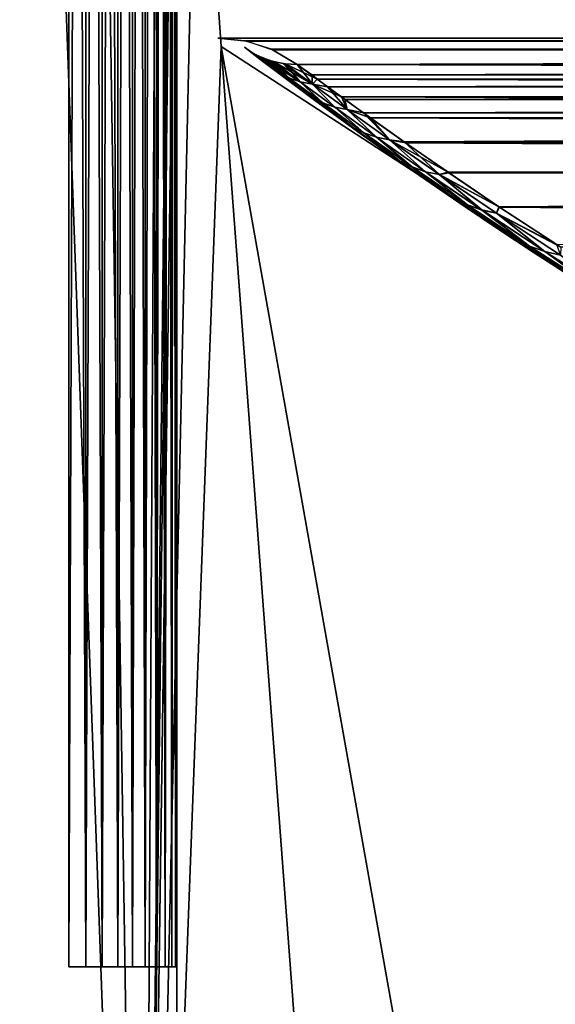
# Model space of a CAD drawing. Header units: millimetres. Extents: x -101 to 102, y -40 to 284.
# Tile 137 of 183: x -69 to -56, y 93 to 116. Entities that reach past the tile are written whole.
import ezdxf

# ---------------------------------------------------------------- set-up
doc = ezdxf.new("R2010")
doc.units = ezdxf.units.MM
doc.header["$LTSCALE"] = 65.185185
for name, color, linetype in [('10', 7, 'CONTINUOUS'), ('14', 7, 'CONTINUOUS'), ('16', 7, 'CONTINUOUS'), ('20', 7, 'CONTINUOUS'), ('72', 7, 'CONTINUOUS'), ('73', 7, 'CONTINUOUS'), ('74', 7, 'CONTINUOUS'), ('75', 7, 'CONTINUOUS'), ('79', 7, 'CONTINUOUS'), ('8', 7, 'CONTINUOUS'), ('82', 7, 'CONTINUOUS'), ('86', 7, 'CONTINUOUS'), ('9', 7, 'CONTINUOUS')]:
    doc.layers.add(name, color=color, linetype=linetype)

msp = doc.modelspace()

# ---------------------------------------------------------------- linework, layer by layer
at = {"layer": '10', "color": 7, "linetype": 'Continuous'}
for points in [[(-67.109, 199, 34.969), (-67.5, 199, 35), (-67.109, 94, 34.969), (-67.109, 199, 34.969)], [(-67.109, 94, 34.969), (-67.5, 199, 35), (-67.5, 94, 35), (-67.109, 94, 34.969)], [(-66.727, 199, 34.878), (-67.109, 199, 34.969), (-66.727, 94, 34.878), (-66.727, 199, 34.878)], [(-66.727, 94, 34.878), (-67.109, 199, 34.969), (-67.109, 94, 34.969), (-66.727, 94, 34.878)], [(-66.365, 199, 34.728), (-66.727, 199, 34.878), (-66.365, 94, 34.728), (-66.365, 199, 34.728)], [(-66.365, 94, 34.728), (-66.727, 199, 34.878), (-66.727, 94, 34.878), (-66.365, 94, 34.728)], [(-66.031, 199, 34.523), (-66.365, 199, 34.728), (-66.031, 94, 34.523), (-66.031, 199, 34.523)], [(-66.031, 94, 34.523), (-66.365, 199, 34.728), (-66.365, 94, 34.728), (-66.031, 94, 34.523)], [(-65.732, 199, 34.268), (-66.031, 199, 34.523), (-65.732, 94, 34.268), (-65.732, 199, 34.268)], [(-65.732, 94, 34.268), (-66.031, 199, 34.523), (-66.031, 94, 34.523), (-65.732, 94, 34.268)], [(-65.477, 199, 33.969), (-65.732, 199, 34.268), (-65.477, 94, 33.969), (-65.477, 199, 33.969)], [(-65.477, 94, 33.969), (-65.732, 199, 34.268), (-65.732, 94, 34.268), (-65.477, 94, 33.969)], [(-65.272, 199, 33.635), (-65.477, 199, 33.969), (-65.272, 94, 33.635), (-65.272, 199, 33.635)], [(-65.272, 94, 33.635), (-65.477, 199, 33.969), (-65.477, 94, 33.969), (-65.272, 94, 33.635)], [(-65.122, 199, 33.273), (-65.272, 199, 33.635), (-65.122, 94, 33.273), (-65.122, 199, 33.273)], [(-65.122, 94, 33.273), (-65.272, 199, 33.635), (-65.272, 94, 33.635), (-65.122, 94, 33.273)], [(-65.031, 199, 32.891), (-65.122, 199, 33.273), (-65.031, 94, 32.891), (-65.031, 199, 32.891)], [(-65.031, 94, 32.891), (-65.122, 199, 33.273), (-65.122, 94, 33.273), (-65.031, 94, 32.891)], [(-65, 94, 32.5), (-65, 199, 32.5), (-65.031, 199, 32.891), (-65, 94, 32.5)], [(-65, 94, 32.5), (-65.031, 199, 32.891), (-65.031, 94, 32.891), (-65, 94, 32.5)]]:
    msp.add_3dface(points, dxfattribs=at)
at = {"layer": '14', "color": 7, "linetype": 'Continuous'}
for points in [[(-70.973, 210.026, -36.5), (-67.99, 210.236, -36.5), (-71.316, 70.482, -36.5), (-70.973, 210.026, -36.5)], [(-71.316, 70.482, -36.5), (-67.99, 210.236, -36.5), (-65.788, 67.222, -36.5), (-71.316, 70.482, -36.5)], [(-67.99, 210.236, -36.5), (-65, 210.306, -36.5), (-65.788, 67.222, -36.5), (-67.99, 210.236, -36.5)], [(-65, 210.306, -36.5), (-65, 139.5, -36.5), (-65.788, 67.222, -36.5), (-65, 210.306, -36.5)], [(-65, 139.5, -36.5), (-64.971, 135.448, -36.5), (-65.788, 67.222, -36.5), (-65, 139.5, -36.5)], [(-64.971, 135.448, -36.5), (-64.886, 131.399, -36.5), (-65.788, 67.222, -36.5), (-64.971, 135.448, -36.5)], [(-64.886, 131.399, -36.5), (-64.545, 123.312, -36.5), (-65.788, 67.222, -36.5), (-64.886, 131.399, -36.5)], [(-64.545, 123.312, -36.5), (-63.976, 115.239, -36.5), (-65.788, 67.222, -36.5), (-64.545, 123.312, -36.5)], [(-65.788, 67.222, -36.5), (-63.976, 115.239, -36.5), (-60.141, 64.167, -36.5), (-65.788, 67.222, -36.5)], [(-63.976, 115.239, -36.5), (-49.528, 105.861, -36.5), (-60.141, 64.167, -36.5), (-63.976, 115.239, -36.5)], [(-60.141, 64.167, -36.5), (-49.528, 105.861, -36.5), (-54.388, 61.323, -36.5), (-60.141, 64.167, -36.5)]]:
    msp.add_3dface(points, dxfattribs=at)
at = {"layer": '16', "color": 7, "linetype": 'Continuous'}
for points in [[(-63.976, 115.239, -35), (-64.545, 123.312, -36.5), (-64.545, 123.315, -35), (-63.976, 115.239, -35)], [(-63.976, 115.239, -36.5), (-64.545, 123.312, -36.5), (-63.976, 115.239, -35), (-63.976, 115.239, -36.5)]]:
    msp.add_3dface(points, dxfattribs=at)
at = {"layer": '20', "color": 7, "linetype": 'Continuous'}
for points in [[(-49.528, 105.861, -36.5), (-63.976, 115.239, -36.5), (-49.528, 105.861, -35), (-49.528, 105.861, -36.5)], [(-63.976, 115.239, -36.5), (-63.976, 115.239, -35), (-49.528, 105.861, -35), (-63.976, 115.239, -36.5)]]:
    msp.add_3dface(points, dxfattribs=at)
at = {"layer": '72', "color": 7, "linetype": 'Continuous'}
for points in [[(64.053, 115.431), (63.437, 115.369, -2.901), (-64.053, 115.431), (64.053, 115.431)], [(-64.053, 115.431), (63.437, 115.369, -2.901), (-63.437, 115.369, -2.901), (-64.053, 115.431)], [(-63.382, 115.357, 3.165), (64.053, 115.431), (-64.053, 115.431), (-63.382, 115.357, 3.165)], [(63.437, 115.369, -2.901), (62.82, 115.174, -5.903), (-63.437, 115.369, -2.901), (63.437, 115.369, -2.901)], [(-63.437, 115.369, -2.901), (62.82, 115.174, -5.903), (-62.82, 115.174, -5.903), (-63.437, 115.369, -2.901)], [(63.382, 115.357, 3.165), (64.053, 115.431), (-63.382, 115.357, 3.165), (63.382, 115.357, 3.165)], [(-62.791, 115.161, 6.046), (63.382, 115.357, 3.165), (-63.382, 115.357, 3.165), (-62.791, 115.161, 6.046)], [(62.791, 115.161, 6.046), (63.382, 115.357, 3.165), (-62.791, 115.161, 6.046), (62.791, 115.161, 6.046)], [(62.82, 115.174, -5.903), (62.223, 114.826, -9.038), (-62.82, 115.174, -5.903), (62.82, 115.174, -5.903)], [(-62.82, 115.174, -5.903), (62.223, 114.826, -9.038), (-62.223, 114.826, -9.038), (-62.82, 115.174, -5.903)], [(-62.223, 114.826, 9.038), (62.791, 115.161, 6.046), (-62.791, 115.161, 6.046), (-62.223, 114.826, 9.038)], [(62.223, 114.826, 9.038), (62.791, 115.161, 6.046), (-62.223, 114.826, 9.038), (62.223, 114.826, 9.038)], [(-62.223, 114.826, -9.038), (62.223, 114.826, -9.038), (61.765, 114.485, -11.287), (-62.223, 114.826, -9.038)], [(-61.887, 114.582, 10.696), (62.223, 114.826, 9.038), (-62.223, 114.826, 9.038), (-61.887, 114.582, 10.696)], [(-61.765, 114.485, -11.287), (-62.223, 114.826, -9.038), (61.765, 114.485, -11.287), (-61.765, 114.485, -11.287)], [(61.887, 114.582, 10.696), (62.223, 114.826, 9.038), (-61.887, 114.582, 10.696), (61.887, 114.582, 10.696)], [(-61.521, 114.31, 12.279), (61.887, 114.582, 10.696), (-61.887, 114.582, 10.696), (-61.521, 114.31, 12.279)], [(61.521, 114.31, 12.279), (61.887, 114.582, 10.696), (-61.521, 114.31, 12.279), (61.521, 114.31, 12.279)], [(-61.203, 114.073, -13.504), (-61.765, 114.485, -11.287), (61.203, 114.073, -13.504), (-61.203, 114.073, -13.504)], [(61.203, 114.073, -13.504), (-61.765, 114.485, -11.287), (61.765, 114.485, -11.287), (61.203, 114.073, -13.504)], [(-61.124, 114.015, 13.786), (61.521, 114.31, 12.279), (-61.521, 114.31, 12.279), (-61.124, 114.015, 13.786)], [(61.124, 114.015, 13.786), (61.521, 114.31, 12.279), (-61.124, 114.015, 13.786), (61.124, 114.015, 13.786)], [(-60.535, 113.59, -15.695), (-61.203, 114.073, -13.504), (60.535, 113.59, -15.695), (-60.535, 113.59, -15.695)], [(60.535, 113.59, -15.695), (-61.203, 114.073, -13.504), (61.203, 114.073, -13.504), (60.535, 113.59, -15.695)], [(-60.694, 113.703, 15.21), (61.124, 114.015, 13.786), (-61.124, 114.015, 13.786), (-60.694, 113.703, 15.21)], [(60.694, 113.703, 15.21), (61.124, 114.015, 13.786), (-60.694, 113.703, 15.21), (60.694, 113.703, 15.21)], [(-59.753, 113.036, 17.865), (60.694, 113.703, 15.21), (-60.694, 113.703, 15.21), (-59.753, 113.036, 17.865)], [(59.753, 113.036, 17.865), (60.694, 113.703, 15.21), (-59.753, 113.036, 17.865), (59.753, 113.036, 17.865)], [(-59.724, 113.015, -17.941), (-60.535, 113.59, -15.695), (59.724, 113.015, -17.941), (-59.724, 113.015, -17.941)], [(59.724, 113.015, -17.941), (-60.535, 113.59, -15.695), (60.535, 113.59, -15.695), (59.724, 113.015, -17.941)], [(-58.723, 112.322, 20.299), (59.753, 113.036, 17.865), (-59.753, 113.036, 17.865), (-58.723, 112.322, 20.299)], [(-58.739, 112.335, -20.258), (-59.724, 113.015, -17.941), (58.739, 112.335, -20.258), (-58.739, 112.335, -20.258)], [(58.739, 112.335, -20.258), (-59.724, 113.015, -17.941), (59.724, 113.015, -17.941), (58.739, 112.335, -20.258)], [(58.723, 112.322, 20.299), (59.753, 113.036, 17.865), (-58.723, 112.322, 20.299), (58.723, 112.322, 20.299)], [(-57.551, 111.532, -22.665), (-58.739, 112.335, -20.258), (57.551, 111.532, -22.665), (-57.551, 111.532, -22.665)], [(57.551, 111.532, -22.665), (-58.739, 112.335, -20.258), (58.739, 112.335, -20.258), (57.551, 111.532, -22.665)], [(-57.562, 111.539, 22.645), (58.723, 112.322, 20.299), (-58.723, 112.322, 20.299), (-57.562, 111.539, 22.645)], [(57.562, 111.539, 22.645), (58.723, 112.322, 20.299), (-57.562, 111.539, 22.645), (57.562, 111.539, 22.645)], [(-56.228, 110.67, 24.963), (57.562, 111.539, 22.645), (-57.562, 111.539, 22.645), (-56.228, 110.67, 24.963)], [(-56.13, 110.608, -25.119), (-57.551, 111.532, -22.665), (56.13, 110.608, -25.119), (-56.13, 110.608, -25.119)], [(56.13, 110.608, -25.119), (-57.551, 111.532, -22.665), (57.551, 111.532, -22.665), (56.13, 110.608, -25.119)]]:
    msp.add_3dface(points, dxfattribs=at)
at = {"layer": '73', "color": 7, "linetype": 'Continuous'}
for points in [[(-63.443, 115.223, 34.288), (-60.11, 112.762, 34.245), (-63.443, 115.223, 9.304), (-63.443, 115.223, 34.288)], [(-63.443, 115.223, 9.304), (-60.11, 112.762, 34.245), (-63.083, 114.947, 11.097), (-63.443, 115.223, 9.304)], [(-60.268, 112.874, -34.247), (-63.443, 115.223, -34.288), (-60.744, 113.214, -18.853), (-60.268, 112.874, -34.247)], [(-60.744, 113.214, -18.853), (-63.443, 115.223, -34.288), (-61.63, 113.859, -16.437), (-60.744, 113.214, -18.853)], [(-61.63, 113.859, -16.437), (-63.443, 115.223, -34.288), (-62.35, 114.394, -14.092), (-61.63, 113.859, -16.437)], [(-62.35, 114.394, -14.092), (-63.443, 115.223, -34.288), (-62.955, 114.85, -11.713), (-62.35, 114.394, -14.092)], [(-62.955, 114.85, -11.713), (-63.443, 115.223, -34.288), (-63.443, 115.223, -9.304), (-62.955, 114.85, -11.713)], [(-63.083, 114.947, 11.097), (-60.11, 112.762, 34.245), (-62.688, 114.648, 12.804), (-63.083, 114.947, 11.097)], [(-62.688, 114.648, 12.804), (-60.11, 112.762, 34.245), (-62.258, 114.325, 14.421), (-62.688, 114.648, 12.804)], [(-62.258, 114.325, 14.421), (-60.11, 112.762, 34.245), (-61.79, 113.977, 15.946), (-62.258, 114.325, 14.421)], [(-61.79, 113.977, 15.946), (-60.11, 112.762, 34.245), (-60.773, 113.235, 18.784), (-61.79, 113.977, 15.946)], [(-60.773, 113.235, 18.784), (-60.11, 112.762, 34.245), (-59.641, 112.432, 21.402), (-60.773, 113.235, 18.784)], [(-59.667, 112.45, -21.345), (-60.268, 112.874, -34.247), (-60.744, 113.214, -18.853), (-59.667, 112.45, -21.345)], [(-57.274, 110.823, -34.211), (-60.268, 112.874, -34.247), (-57.591, 111.033, -25.27), (-57.274, 110.823, -34.211)], [(-57.591, 111.033, -25.27), (-60.268, 112.874, -34.247), (-58.344, 111.539, -23.95), (-57.591, 111.033, -25.27)], [(-58.344, 111.539, -23.95), (-60.268, 112.874, -34.247), (-59.667, 112.45, -21.345), (-58.344, 111.539, -23.95)], [(-60.11, 112.762, 34.245), (-56.998, 110.642, 34.208), (-59.641, 112.432, 21.402), (-60.11, 112.762, 34.245)], [(-59.641, 112.432, 21.402), (-56.998, 110.642, 34.208), (-58.363, 111.551, 23.918), (-59.641, 112.432, 21.402)], [(-58.363, 111.551, 23.918), (-56.998, 110.642, 34.208), (-56.874, 110.56, 26.434), (-58.363, 111.551, 23.918)], [(-56.772, 110.494, -26.584), (-57.274, 110.823, -34.211), (-57.591, 111.033, -25.27), (-56.772, 110.494, -26.584)], [(-54.137, 108.833, -34.176), (-57.274, 110.823, -34.211), (-54.938, 109.326, -29.215), (-54.137, 108.833, -34.176)], [(-54.938, 109.326, -29.215), (-57.274, 110.823, -34.211), (-55.885, 109.923, -27.906), (-54.938, 109.326, -29.215)], [(-55.885, 109.923, -27.906), (-57.274, 110.823, -34.211), (-56.772, 110.494, -26.584), (-55.885, 109.923, -27.906)], [(-56.998, 110.642, 34.208), (-53.927, 108.705, 34.174), (-56.874, 110.56, 26.434), (-56.998, 110.642, 34.208)], [(-56.874, 110.56, 26.434), (-53.927, 108.705, 34.174), (-56.03, 110.015, 27.702), (-56.874, 110.56, 26.434)]]:
    msp.add_3dface(points, dxfattribs=at)
at = {"layer": '74', "color": 7, "linetype": 'Continuous'}
for points in [[(-63.443, 115.223, 9.304), (-63.083, 114.947, 11.097), (-63.276, 115.108, 9.26), (-63.443, 115.223, 9.304)], [(-63.083, 114.947, 11.097), (-62.669, 114.647, 12.159), (-63.276, 115.108, 9.26), (-63.083, 114.947, 11.097)], [(-63.276, 115.108, 9.26), (-62.669, 114.647, 12.159), (-63.169, 115.047, 9.233), (-63.276, 115.108, 9.26)], [(-62.669, 114.647, 12.159), (-63.032, 114.982, 9.2), (-63.169, 115.047, 9.233), (-62.669, 114.647, 12.159)], [(-63.032, 114.982, 9.2), (-62.418, 114.518, 12.121), (-62.869, 114.921, 9.163), (-63.032, 114.982, 9.2)], [(-62.418, 114.518, 12.121), (-63.032, 114.982, 9.2), (-62.669, 114.647, 12.159), (-62.418, 114.518, 12.121)], [(-63.083, 114.947, 11.097), (-62.688, 114.648, 12.804), (-62.669, 114.647, 12.159), (-63.083, 114.947, 11.097)], [(-62.418, 114.518, 12.121), (-62.771, 114.892, 9.142), (-62.869, 114.921, 9.163), (-62.418, 114.518, 12.121)], [(-62.771, 114.892, 9.142), (-62.151, 114.426, 12.085), (-62.55, 114.846, 9.098), (-62.771, 114.892, 9.142)], [(-62.151, 114.426, 12.085), (-62.771, 114.892, 9.142), (-62.418, 114.518, 12.121), (-62.151, 114.426, 12.085)], [(-62.151, 114.426, 12.085), (-62.5, 114.839, 9.088), (-62.55, 114.846, 9.098), (-62.151, 114.426, 12.085)], [(-61.873, 114.372, 12.051), (-62.223, 114.826, 9.038), (-62.5, 114.839, 9.088), (-61.873, 114.372, 12.051)], [(-61.873, 114.372, 12.051), (-62.5, 114.839, 9.088), (-62.151, 114.426, 12.085), (-61.873, 114.372, 12.051)], [(-61.887, 114.582, 10.696), (-62.223, 114.826, 9.038), (-61.873, 114.372, 12.051), (-61.887, 114.582, 10.696)], [(-62.688, 114.648, 12.804), (-62.258, 114.325, 14.421), (-62.669, 114.647, 12.159), (-62.688, 114.648, 12.804)], [(-62.258, 114.325, 14.421), (-61.897, 114.07, 14.998), (-62.669, 114.647, 12.159), (-62.258, 114.325, 14.421)], [(-61.897, 114.07, 14.998), (-62.418, 114.518, 12.121), (-62.669, 114.647, 12.159), (-61.897, 114.07, 14.998)], [(-61.521, 114.31, 12.279), (-61.887, 114.582, 10.696), (-61.873, 114.372, 12.051), (-61.521, 114.31, 12.279)], [(-61.634, 113.937, 14.981), (-62.151, 114.426, 12.085), (-62.418, 114.518, 12.121), (-61.634, 113.937, 14.981)], [(-61.634, 113.937, 14.981), (-62.418, 114.518, 12.121), (-61.897, 114.07, 14.998), (-61.634, 113.937, 14.981)], [(-62.258, 114.325, 14.421), (-61.79, 113.977, 15.946), (-61.897, 114.07, 14.998), (-62.258, 114.325, 14.421)], [(-61.357, 113.84, 14.964), (-61.873, 114.372, 12.051), (-62.151, 114.426, 12.085), (-61.357, 113.84, 14.964)], [(-61.357, 113.84, 14.964), (-62.151, 114.426, 12.085), (-61.634, 113.937, 14.981), (-61.357, 113.84, 14.964)], [(-61.069, 113.783, 14.95), (-61.521, 114.31, 12.279), (-61.873, 114.372, 12.051), (-61.069, 113.783, 14.95)], [(-61.069, 113.783, 14.95), (-61.873, 114.372, 12.051), (-61.357, 113.84, 14.964), (-61.069, 113.783, 14.95)], [(-61.124, 114.015, 13.786), (-61.521, 114.31, 12.279), (-61.069, 113.783, 14.95), (-61.124, 114.015, 13.786)], [(-61.79, 113.977, 15.946), (-60.96, 113.385, 17.763), (-61.897, 114.07, 14.998), (-61.79, 113.977, 15.946)], [(-60.96, 113.385, 17.763), (-61.634, 113.937, 14.981), (-61.897, 114.07, 14.998), (-60.96, 113.385, 17.763)], [(-61.79, 113.977, 15.946), (-60.773, 113.235, 18.784), (-60.96, 113.385, 17.763), (-61.79, 113.977, 15.946)], [(-60.683, 113.246, 17.764), (-61.357, 113.84, 14.964), (-61.634, 113.937, 14.981), (-60.683, 113.246, 17.764)], [(-60.683, 113.246, 17.764), (-61.634, 113.937, 14.981), (-60.96, 113.385, 17.763), (-60.683, 113.246, 17.764)], [(-60.694, 113.703, 15.21), (-61.124, 114.015, 13.786), (-61.069, 113.783, 14.95), (-60.694, 113.703, 15.21)], [(-60.391, 113.144, 17.767), (-61.069, 113.783, 14.95), (-61.357, 113.84, 14.964), (-60.391, 113.144, 17.767)], [(-60.391, 113.144, 17.767), (-61.357, 113.84, 14.964), (-60.683, 113.246, 17.764), (-60.391, 113.144, 17.767)], [(-60.091, 113.082, 17.769), (-60.694, 113.703, 15.21), (-61.069, 113.783, 14.95), (-60.091, 113.082, 17.769)], [(-60.091, 113.082, 17.769), (-61.069, 113.783, 14.95), (-60.391, 113.144, 17.767), (-60.091, 113.082, 17.769)], [(-59.753, 113.036, 17.865), (-60.694, 113.703, 15.21), (-60.091, 113.082, 17.769), (-59.753, 113.036, 17.865)], [(-60.773, 113.235, 18.784), (-59.863, 112.602, 20.442), (-60.96, 113.385, 17.763), (-60.773, 113.235, 18.784)], [(-59.863, 112.602, 20.442), (-60.683, 113.246, 17.764), (-60.96, 113.385, 17.763), (-59.863, 112.602, 20.442)], [(-60.773, 113.235, 18.784), (-59.641, 112.432, 21.402), (-59.863, 112.602, 20.442), (-60.773, 113.235, 18.784)], [(-59.567, 112.456, 20.46), (-60.391, 113.144, 17.767), (-60.683, 113.246, 17.764), (-59.567, 112.456, 20.46)], [(-59.567, 112.456, 20.46), (-60.683, 113.246, 17.764), (-59.863, 112.602, 20.442), (-59.567, 112.456, 20.46)], [(-59.257, 112.348, 20.479), (-60.091, 113.082, 17.769), (-60.391, 113.144, 17.767), (-59.257, 112.348, 20.479)], [(-59.257, 112.348, 20.479), (-60.391, 113.144, 17.767), (-59.567, 112.456, 20.46), (-59.257, 112.348, 20.479)], [(-58.94, 112.28, 20.497), (-59.753, 113.036, 17.865), (-60.091, 113.082, 17.769), (-58.94, 112.28, 20.497)], [(-58.94, 112.28, 20.497), (-60.091, 113.082, 17.769), (-59.257, 112.348, 20.479), (-58.94, 112.28, 20.497)], [(-58.723, 112.322, 20.299), (-59.753, 113.036, 17.865), (-58.94, 112.28, 20.497), (-58.723, 112.322, 20.299)], [(-59.641, 112.432, 21.402), (-58.608, 111.733, 23.025), (-59.863, 112.602, 20.442), (-59.641, 112.432, 21.402)], [(-58.608, 111.733, 23.025), (-59.567, 112.456, 20.46), (-59.863, 112.602, 20.442), (-58.608, 111.733, 23.025)], [(-59.641, 112.432, 21.402), (-58.363, 111.551, 23.918), (-58.608, 111.733, 23.025), (-59.641, 112.432, 21.402)], [(-58.29, 111.58, 23.057), (-59.257, 112.348, 20.479), (-59.567, 112.456, 20.46), (-58.29, 111.58, 23.057)], [(-58.29, 111.58, 23.057), (-59.567, 112.456, 20.46), (-58.608, 111.733, 23.025), (-58.29, 111.58, 23.057)], [(-57.959, 111.464, 23.089), (-58.94, 112.28, 20.497), (-59.257, 112.348, 20.479), (-57.959, 111.464, 23.089)], [(-57.959, 111.464, 23.089), (-59.257, 112.348, 20.479), (-58.29, 111.58, 23.057), (-57.959, 111.464, 23.089)], [(-57.562, 111.539, 22.645), (-58.723, 112.322, 20.299), (-58.94, 112.28, 20.497), (-57.562, 111.539, 22.645)], [(-57.622, 111.389, 23.12), (-57.562, 111.539, 22.645), (-58.94, 112.28, 20.497), (-57.622, 111.389, 23.12)], [(-57.622, 111.389, 23.12), (-58.94, 112.28, 20.497), (-57.959, 111.464, 23.089), (-57.622, 111.389, 23.12)], [(-58.363, 111.551, 23.918), (-57.199, 110.79, 25.501), (-58.608, 111.733, 23.025), (-58.363, 111.551, 23.918)], [(-57.199, 110.79, 25.501), (-58.29, 111.58, 23.057), (-58.608, 111.733, 23.025), (-57.199, 110.79, 25.501)], [(-56.855, 110.628, 25.544), (-57.959, 111.464, 23.089), (-58.29, 111.58, 23.057), (-56.855, 110.628, 25.544)], [(-56.855, 110.628, 25.544), (-58.29, 111.58, 23.057), (-57.199, 110.79, 25.501), (-56.855, 110.628, 25.544)], [(-58.363, 111.551, 23.918), (-56.874, 110.56, 26.434), (-57.199, 110.79, 25.501), (-58.363, 111.551, 23.918)], [(-56.5, 110.505, 25.587), (-57.622, 111.389, 23.12), (-57.959, 111.464, 23.089), (-56.5, 110.505, 25.587)], [(-56.5, 110.505, 25.587), (-57.959, 111.464, 23.089), (-56.855, 110.628, 25.544), (-56.5, 110.505, 25.587)], [(-56.228, 110.67, 24.963), (-57.562, 111.539, 22.645), (-57.622, 111.389, 23.12), (-56.228, 110.67, 24.963)], [(-56.14, 110.423, 25.629), (-56.228, 110.67, 24.963), (-57.622, 111.389, 23.12), (-56.14, 110.423, 25.629)], [(-56.14, 110.423, 25.629), (-57.622, 111.389, 23.12), (-56.5, 110.505, 25.587), (-56.14, 110.423, 25.629)], [(-56.874, 110.56, 26.434), (-56.03, 110.015, 27.702), (-57.199, 110.79, 25.501), (-56.874, 110.56, 26.434)], [(-56.03, 110.015, 27.702), (-55.641, 109.785, 27.862), (-57.199, 110.79, 25.501), (-56.03, 110.015, 27.702)], [(-55.641, 109.785, 27.862), (-56.855, 110.628, 25.544), (-57.199, 110.79, 25.501), (-55.641, 109.785, 27.862)], [(-55.269, 109.615, 27.914), (-56.5, 110.505, 25.587), (-56.855, 110.628, 25.544), (-55.269, 109.615, 27.914)], [(-55.269, 109.615, 27.914), (-56.855, 110.628, 25.544), (-55.641, 109.785, 27.862), (-55.269, 109.615, 27.914)], [(-54.886, 109.484, 27.965), (-56.14, 110.423, 25.629), (-56.5, 110.505, 25.587), (-54.886, 109.484, 27.965)], [(-54.886, 109.484, 27.965), (-56.5, 110.505, 25.587), (-55.269, 109.615, 27.914), (-54.886, 109.484, 27.965)]]:
    msp.add_3dface(points, dxfattribs=at)
at = {"layer": '75', "color": 7, "linetype": 'Continuous'}
for points in [[(-62.955, 114.85, -11.713), (-63.443, 115.223, -9.304), (-62.669, 114.647, -12.158), (-62.955, 114.85, -11.713)], [(-62.669, 114.647, -12.158), (-63.443, 115.223, -9.304), (-63.276, 115.108, -9.26), (-62.669, 114.647, -12.158)], [(-62.669, 114.647, -12.158), (-63.276, 115.108, -9.26), (-62.418, 114.518, -12.12), (-62.669, 114.647, -12.158)], [(-62.418, 114.518, -12.12), (-63.276, 115.108, -9.26), (-63.169, 115.047, -9.233), (-62.418, 114.518, -12.12)], [(-63.032, 114.982, -9.2), (-62.418, 114.518, -12.12), (-63.169, 115.047, -9.233), (-63.032, 114.982, -9.2)], [(-62.418, 114.518, -12.12), (-63.032, 114.982, -9.2), (-62.151, 114.426, -12.084), (-62.418, 114.518, -12.12)], [(-62.151, 114.426, -12.084), (-63.032, 114.982, -9.2), (-62.869, 114.921, -9.163), (-62.151, 114.426, -12.084)], [(-62.35, 114.394, -14.092), (-62.955, 114.85, -11.713), (-62.669, 114.647, -12.158), (-62.35, 114.394, -14.092)], [(-62.771, 114.892, -9.142), (-62.151, 114.426, -12.084), (-62.869, 114.921, -9.163), (-62.771, 114.892, -9.142)], [(-62.151, 114.426, -12.084), (-62.771, 114.892, -9.142), (-61.873, 114.372, -12.05), (-62.151, 114.426, -12.084)], [(-61.873, 114.372, -12.05), (-62.771, 114.892, -9.142), (-62.55, 114.846, -9.098), (-61.873, 114.372, -12.05)], [(-62.5, 114.839, -9.088), (-61.873, 114.372, -12.05), (-62.55, 114.846, -9.098), (-62.5, 114.839, -9.088)], [(-62.223, 114.826, -9.038), (-61.765, 114.485, -11.287), (-62.5, 114.839, -9.088), (-62.223, 114.826, -9.038)], [(-61.765, 114.485, -11.287), (-61.873, 114.372, -12.05), (-62.5, 114.839, -9.088), (-61.765, 114.485, -11.287)], [(-61.897, 114.07, -14.997), (-62.35, 114.394, -14.092), (-62.669, 114.647, -12.158), (-61.897, 114.07, -14.997)], [(-61.897, 114.07, -14.997), (-62.669, 114.647, -12.158), (-62.418, 114.518, -12.12), (-61.897, 114.07, -14.997)], [(-61.635, 113.937, -14.979), (-61.897, 114.07, -14.997), (-62.418, 114.518, -12.12), (-61.635, 113.937, -14.979)], [(-61.635, 113.937, -14.979), (-62.418, 114.518, -12.12), (-62.151, 114.426, -12.084), (-61.635, 113.937, -14.979)], [(-61.63, 113.859, -16.437), (-62.35, 114.394, -14.092), (-61.897, 114.07, -14.997), (-61.63, 113.859, -16.437)], [(-61.357, 113.841, -14.963), (-61.635, 113.937, -14.979), (-62.151, 114.426, -12.084), (-61.357, 113.841, -14.963)], [(-61.357, 113.841, -14.963), (-62.151, 114.426, -12.084), (-61.873, 114.372, -12.05), (-61.357, 113.841, -14.963)], [(-61.765, 114.485, -11.287), (-61.203, 114.073, -13.504), (-61.873, 114.372, -12.05), (-61.765, 114.485, -11.287)], [(-61.203, 114.073, -13.504), (-61.07, 113.783, -14.948), (-61.873, 114.372, -12.05), (-61.203, 114.073, -13.504)], [(-61.07, 113.783, -14.948), (-61.357, 113.841, -14.963), (-61.873, 114.372, -12.05), (-61.07, 113.783, -14.948)], [(-60.961, 113.385, -17.761), (-61.63, 113.859, -16.437), (-61.897, 114.07, -14.997), (-60.961, 113.385, -17.761)], [(-60.961, 113.385, -17.761), (-61.897, 114.07, -14.997), (-61.635, 113.937, -14.979), (-60.961, 113.385, -17.761)], [(-61.203, 114.073, -13.504), (-60.535, 113.59, -15.695), (-61.07, 113.783, -14.948), (-61.203, 114.073, -13.504)], [(-60.684, 113.247, -17.762), (-60.961, 113.385, -17.761), (-61.635, 113.937, -14.979), (-60.684, 113.247, -17.762)], [(-60.684, 113.247, -17.762), (-61.635, 113.937, -14.979), (-61.357, 113.841, -14.963), (-60.684, 113.247, -17.762)], [(-60.744, 113.214, -18.853), (-61.63, 113.859, -16.437), (-60.961, 113.385, -17.761), (-60.744, 113.214, -18.853)], [(-60.392, 113.145, -17.765), (-60.684, 113.247, -17.762), (-61.357, 113.841, -14.963), (-60.392, 113.145, -17.765)], [(-60.392, 113.145, -17.765), (-61.357, 113.841, -14.963), (-61.07, 113.783, -14.948), (-60.392, 113.145, -17.765)], [(-60.535, 113.59, -15.695), (-60.092, 113.083, -17.767), (-61.07, 113.783, -14.948), (-60.535, 113.59, -15.695)], [(-60.092, 113.083, -17.767), (-60.392, 113.145, -17.765), (-61.07, 113.783, -14.948), (-60.092, 113.083, -17.767)], [(-60.535, 113.59, -15.695), (-59.724, 113.015, -17.941), (-60.092, 113.083, -17.767), (-60.535, 113.59, -15.695)], [(-59.864, 112.603, -20.441), (-60.744, 113.214, -18.853), (-60.961, 113.385, -17.761), (-59.864, 112.603, -20.441)], [(-59.864, 112.603, -20.441), (-60.961, 113.385, -17.761), (-60.684, 113.247, -17.762), (-59.864, 112.603, -20.441)], [(-59.667, 112.45, -21.345), (-60.744, 113.214, -18.853), (-59.864, 112.603, -20.441), (-59.667, 112.45, -21.345)], [(-59.568, 112.457, -20.458), (-59.864, 112.603, -20.441), (-60.684, 113.247, -17.762), (-59.568, 112.457, -20.458)], [(-59.568, 112.457, -20.458), (-60.684, 113.247, -17.762), (-60.392, 113.145, -17.765), (-59.568, 112.457, -20.458)], [(-59.258, 112.349, -20.477), (-59.568, 112.457, -20.458), (-60.392, 113.145, -17.765), (-59.258, 112.349, -20.477)], [(-59.258, 112.349, -20.477), (-60.392, 113.145, -17.765), (-60.092, 113.083, -17.767), (-59.258, 112.349, -20.477)], [(-59.724, 113.015, -17.941), (-58.739, 112.335, -20.258), (-60.092, 113.083, -17.767), (-59.724, 113.015, -17.941)], [(-58.739, 112.335, -20.258), (-58.941, 112.281, -20.494), (-60.092, 113.083, -17.767), (-58.739, 112.335, -20.258)], [(-58.941, 112.281, -20.494), (-59.258, 112.349, -20.477), (-60.092, 113.083, -17.767), (-58.941, 112.281, -20.494)], [(-58.608, 111.734, -23.024), (-59.667, 112.45, -21.345), (-59.864, 112.603, -20.441), (-58.608, 111.734, -23.024)], [(-58.608, 111.734, -23.024), (-59.864, 112.603, -20.441), (-59.568, 112.457, -20.458), (-58.608, 111.734, -23.024)], [(-58.344, 111.539, -23.95), (-59.667, 112.45, -21.345), (-58.608, 111.734, -23.024), (-58.344, 111.539, -23.95)], [(-58.291, 111.58, -23.055), (-58.608, 111.734, -23.024), (-59.568, 112.457, -20.458), (-58.291, 111.58, -23.055)], [(-58.291, 111.58, -23.055), (-59.568, 112.457, -20.458), (-59.258, 112.349, -20.477), (-58.291, 111.58, -23.055)], [(-57.96, 111.465, -23.087), (-58.291, 111.58, -23.055), (-59.258, 112.349, -20.477), (-57.96, 111.465, -23.087)], [(-57.96, 111.465, -23.087), (-59.258, 112.349, -20.477), (-58.941, 112.281, -20.494), (-57.96, 111.465, -23.087)], [(-58.739, 112.335, -20.258), (-57.551, 111.532, -22.665), (-58.941, 112.281, -20.494), (-58.739, 112.335, -20.258)], [(-57.551, 111.532, -22.665), (-57.623, 111.39, -23.118), (-58.941, 112.281, -20.494), (-57.551, 111.532, -22.665)], [(-57.623, 111.39, -23.118), (-57.96, 111.465, -23.087), (-58.941, 112.281, -20.494), (-57.623, 111.39, -23.118)], [(-57.199, 110.79, -25.5), (-58.344, 111.539, -23.95), (-58.608, 111.734, -23.024), (-57.199, 110.79, -25.5)], [(-57.199, 110.79, -25.5), (-58.608, 111.734, -23.024), (-58.291, 111.58, -23.055), (-57.199, 110.79, -25.5)], [(-56.856, 110.628, -25.543), (-57.199, 110.79, -25.5), (-58.291, 111.58, -23.055), (-56.856, 110.628, -25.543)], [(-56.856, 110.628, -25.543), (-58.291, 111.58, -23.055), (-57.96, 111.465, -23.087), (-56.856, 110.628, -25.543)], [(-57.591, 111.033, -25.27), (-58.344, 111.539, -23.95), (-57.199, 110.79, -25.5), (-57.591, 111.033, -25.27)], [(-56.501, 110.505, -25.586), (-56.856, 110.628, -25.543), (-57.96, 111.465, -23.087), (-56.501, 110.505, -25.586)], [(-56.501, 110.505, -25.586), (-57.96, 111.465, -23.087), (-57.623, 111.39, -23.118), (-56.501, 110.505, -25.586)], [(-57.551, 111.532, -22.665), (-56.13, 110.608, -25.119), (-57.623, 111.39, -23.118), (-57.551, 111.532, -22.665)], [(-56.13, 110.608, -25.119), (-56.141, 110.424, -25.627), (-57.623, 111.39, -23.118), (-56.13, 110.608, -25.119)], [(-56.141, 110.424, -25.627), (-56.501, 110.505, -25.586), (-57.623, 111.39, -23.118), (-56.141, 110.424, -25.627)], [(-56.772, 110.494, -26.584), (-57.591, 111.033, -25.27), (-57.199, 110.79, -25.5), (-56.772, 110.494, -26.584)], [(-55.641, 109.785, -27.862), (-56.772, 110.494, -26.584), (-57.199, 110.79, -25.5), (-55.641, 109.785, -27.862)], [(-55.641, 109.785, -27.862), (-57.199, 110.79, -25.5), (-56.856, 110.628, -25.543), (-55.641, 109.785, -27.862)], [(-55.27, 109.615, -27.913), (-55.641, 109.785, -27.862), (-56.856, 110.628, -25.543), (-55.27, 109.615, -27.913)], [(-55.27, 109.615, -27.913), (-56.856, 110.628, -25.543), (-56.501, 110.505, -25.586), (-55.27, 109.615, -27.913)], [(-55.885, 109.923, -27.906), (-56.772, 110.494, -26.584), (-55.641, 109.785, -27.862), (-55.885, 109.923, -27.906)], [(-54.887, 109.485, -27.964), (-55.27, 109.615, -27.913), (-56.501, 110.505, -25.586), (-54.887, 109.485, -27.964)], [(-54.887, 109.485, -27.964), (-56.501, 110.505, -25.586), (-56.141, 110.424, -25.627), (-54.887, 109.485, -27.964)]]:
    msp.add_3dface(points, dxfattribs=at)
at = {"layer": '79', "color": 7, "linetype": 'Continuous'}
for points in [[(-70.973, 210.026, 36.5), (-65.788, 67.222, 36.5), (-67.99, 210.236, 36.5), (-70.973, 210.026, 36.5)], [(-67.99, 210.236, 36.5), (-65.788, 67.222, 36.5), (-65, 139.5, 36.5), (-67.99, 210.236, 36.5)], [(-71.316, 70.482, 36.5), (-65.788, 67.222, 36.5), (-70.973, 210.026, 36.5), (-71.316, 70.482, 36.5)], [(-65, 139.5, 36.5), (-65.788, 67.222, 36.5), (-64.972, 135.451, 36.5), (-65, 139.5, 36.5)], [(-64.972, 135.451, 36.5), (-65.788, 67.222, 36.5), (-64.886, 131.404, 36.5), (-64.972, 135.451, 36.5)], [(-64.886, 131.404, 36.5), (-65.788, 67.222, 36.5), (-64.545, 123.315, 36.5), (-64.886, 131.404, 36.5)], [(-64.545, 123.315, 36.5), (-65.788, 67.222, 36.5), (-63.976, 115.239, 36.5), (-64.545, 123.315, 36.5)], [(-65.788, 67.222, 36.5), (-60.141, 64.167, 36.5), (-63.976, 115.239, 36.5), (-65.788, 67.222, 36.5)], [(-60.141, 64.167, 36.5), (-54.388, 61.323, 36.5), (-63.976, 115.239, 36.5), (-60.141, 64.167, 36.5)], [(-63.976, 115.239, 36.5), (-54.388, 61.323, 36.5), (-49.528, 105.861, 36.5), (-63.976, 115.239, 36.5)]]:
    msp.add_3dface(points, dxfattribs=at)
at = {"layer": '8', "color": 7, "linetype": 'Continuous'}
for points in [[(-65, 199, 32.5), (-65, 94, 32.5), (-65, 199, -32.5), (-65, 199, 32.5)], [(-65, 199, -32.5), (-65, 94, 32.5), (-65, 105.917, 17.789), (-65, 199, -32.5)], [(-65, 94, -32.5), (-65, 199, -32.5), (-65, 94.777, -19.796), (-65, 94, -32.5)], [(-65, 94.777, -19.796), (-65, 199, -32.5), (-65, 96.485, -19.106), (-65, 94.777, -19.796)], [(-65, 96.485, -19.106), (-65, 199, -32.5), (-65, 102.711, -18.955), (-65, 96.485, -19.106)], [(-65, 102.711, -18.955), (-65, 199, -32.5), (-65, 103.217, -19), (-65, 102.711, -18.955)], [(-65, 103.217, -19), (-65, 199, -32.5), (-65, 103.726, -18.97), (-65, 103.217, -19)], [(-65, 103.726, -18.97), (-65, 199, -32.5), (-65, 104.223, -18.868), (-65, 103.726, -18.97)], [(-65, 104.223, -18.868), (-65, 199, -32.5), (-65, 104.703, -18.693), (-65, 104.223, -18.868)], [(-65, 104.703, -18.693), (-65, 199, -32.5), (-65, 105.149, -18.453), (-65, 104.703, -18.693)], [(-65, 105.149, -18.453), (-65, 199, -32.5), (-65, 105.559, -18.147), (-65, 105.149, -18.453)], [(-65, 105.559, -18.147), (-65, 199, -32.5), (-65, 105.917, -17.789), (-65, 105.559, -18.147)], [(-65, 105.917, -17.789), (-65, 199, -32.5), (-65, 106.223, -17.379), (-65, 105.917, -17.789)], [(-65, 106.223, -17.379), (-65, 199, -32.5), (-65, 106.463, -16.933), (-65, 106.223, -17.379)], [(-65, 106.463, -16.933), (-65, 199, -32.5), (-65, 106.638, -16.453), (-65, 106.463, -16.933)], [(-65, 106.638, -16.453), (-65, 199, -32.5), (-65, 106.74, -15.956), (-65, 106.638, -16.453)], [(-65, 106.74, -15.956), (-65, 199, -32.5), (-65, 106.77, -15.446), (-65, 106.74, -15.956)], [(-65, 106.77, -15.446), (-65, 199, -32.5), (-65, 106.927, -8.603), (-65, 106.77, -15.446)], [(-65, 106.927, -8.603), (-65, 199, -32.5), (-65, 107.646, -6.778), (-65, 106.927, -8.603)], [(-65, 107.646, -6.778), (-65, 199, -32.5), (-65, 108.194, -4.883), (-65, 107.646, -6.778)], [(-65, 108.194, -4.883), (-65, 199, -32.5), (-65, 108.562, -2.949), (-65, 108.194, -4.883)], [(-65, 108.562, -2.949), (-65, 199, -32.5), (-65, 108.747, -0.984), (-65, 108.562, -2.949)], [(-65, 108.747, -0.984), (-65, 199, -32.5), (-65, 108.747, 0.984), (-65, 108.747, -0.984)], [(-65, 108.747, 0.984), (-65, 199, -32.5), (-65, 108.562, 2.949), (-65, 108.747, 0.984)], [(-65, 108.562, 2.949), (-65, 199, -32.5), (-65, 106.74, 15.956), (-65, 108.562, 2.949)], [(-65, 106.74, 15.956), (-65, 199, -32.5), (-65, 106.638, 16.453), (-65, 106.74, 15.956)], [(-65, 106.638, 16.453), (-65, 199, -32.5), (-65, 106.463, 16.933), (-65, 106.638, 16.453)], [(-65, 106.463, 16.933), (-65, 199, -32.5), (-65, 106.223, 17.379), (-65, 106.463, 16.933)], [(-65, 106.223, 17.379), (-65, 199, -32.5), (-65, 105.917, 17.789), (-65, 106.223, 17.379)], [(-65, 108.194, 4.883), (-65, 108.562, 2.949), (-65, 106.74, 15.956), (-65, 108.194, 4.883)], [(-65, 107.646, 6.778), (-65, 108.194, 4.883), (-65, 106.74, 15.956), (-65, 107.646, 6.778)], [(-65, 106.927, 8.603), (-65, 107.646, 6.778), (-65, 106.77, 15.446), (-65, 106.927, 8.603)], [(-65, 106.77, 15.446), (-65, 107.646, 6.778), (-65, 106.74, 15.956), (-65, 106.77, 15.446)], [(-65, 106.725, -14.941), (-65, 106.77, -15.446), (-65, 106.927, -8.603), (-65, 106.725, -14.941)], [(-65, 106.035, -10.363), (-65, 106.725, -14.941), (-65, 106.927, -8.603), (-65, 106.035, -10.363)], [(-65, 106.035, 10.363), (-65, 106.927, 8.603), (-65, 106.164, 13.531), (-65, 106.035, 10.363)], [(-65, 106.164, 13.531), (-65, 106.927, 8.603), (-65, 106.42, 13.976), (-65, 106.164, 13.531)], [(-65, 106.42, 13.976), (-65, 106.927, 8.603), (-65, 106.607, 14.444), (-65, 106.42, 13.976)], [(-65, 106.607, 14.444), (-65, 106.927, 8.603), (-65, 106.725, 14.941), (-65, 106.607, 14.444)], [(-65, 106.725, 14.941), (-65, 106.927, 8.603), (-65, 106.77, 15.446), (-65, 106.725, 14.941)], [(-65, 106.607, -14.444), (-65, 106.725, -14.941), (-65, 106.035, -10.363), (-65, 106.607, -14.444)], [(-65, 106.42, -13.976), (-65, 106.607, -14.444), (-65, 106.035, -10.363), (-65, 106.42, -13.976)], [(-65, 106.164, -13.531), (-65, 106.42, -13.976), (-65, 106.035, -10.363), (-65, 106.164, -13.531)], [(-65, 105.952, -13.167), (-65, 106.164, -13.531), (-65, 106.035, -10.363), (-65, 105.952, -13.167)], [(-65, 105.952, 13.167), (-65, 106.035, 10.363), (-65, 106.164, 13.531), (-65, 105.952, 13.167)], [(-65, 105.854, -10.743), (-65, 105.952, -13.167), (-65, 106.035, -10.363), (-65, 105.854, -10.743)], [(-65, 105.854, 10.743), (-65, 106.035, 10.363), (-65, 105.952, 13.167), (-65, 105.854, 10.743)], [(-65, 105.796, -12.785), (-65, 105.952, -13.167), (-65, 105.854, -10.743), (-65, 105.796, -12.785)], [(-65, 105.796, 12.785), (-65, 105.854, 10.743), (-65, 105.952, 13.167), (-65, 105.796, 12.785)], [(-65, 105.917, 17.789), (-65, 94, 32.5), (-65, 105.559, 18.147), (-65, 105.917, 17.789)], [(-65, 105.728, -11.137), (-65, 105.796, -12.785), (-65, 105.854, -10.743), (-65, 105.728, -11.137)], [(-65, 105.728, 11.137), (-65, 105.854, 10.743), (-65, 105.796, 12.785), (-65, 105.728, 11.137)], [(-65, 105.693, -12.38), (-65, 105.796, -12.785), (-65, 105.728, -11.137), (-65, 105.693, -12.38)], [(-65, 105.693, 12.38), (-65, 105.728, 11.137), (-65, 105.796, 12.785), (-65, 105.693, 12.38)], [(-65, 105.659, -11.549), (-65, 105.693, -12.38), (-65, 105.728, -11.137), (-65, 105.659, -11.549)], [(-65, 105.659, 11.549), (-65, 105.728, 11.137), (-65, 105.693, 12.38), (-65, 105.659, 11.549)], [(-65, 105.647, -11.966), (-65, 105.693, -12.38), (-65, 105.659, -11.549), (-65, 105.647, -11.966)], [(-65, 105.647, 11.966), (-65, 105.659, 11.549), (-65, 105.693, 12.38), (-65, 105.647, 11.966)], [(-65, 105.559, 18.147), (-65, 94, 32.5), (-65, 105.149, 18.453), (-65, 105.559, 18.147)], [(-65, 105.149, 18.453), (-65, 94, 32.5), (-65, 104.703, 18.693), (-65, 105.149, 18.453)], [(-65, 104.703, 18.693), (-65, 94, 32.5), (-65, 104.223, 18.868), (-65, 104.703, 18.693)], [(-65, 104.223, 18.868), (-65, 94, 32.5), (-65, 103.726, 18.97), (-65, 104.223, 18.868)], [(-65, 103.726, 18.97), (-65, 94, 32.5), (-65, 103.217, 19), (-65, 103.726, 18.97)], [(-65, 103.217, 19), (-65, 94, 32.5), (-65, 102.711, 18.955), (-65, 103.217, 19)], [(-65, 102.711, 18.955), (-65, 94, 32.5), (-65, 102.214, 18.837), (-65, 102.711, 18.955)], [(-65, 98.133, -18.265), (-65, 96.485, -19.106), (-65, 102.711, -18.955), (-65, 98.133, -18.265)], [(-65, 98.513, -18.084), (-65, 98.133, -18.265), (-65, 102.711, -18.955), (-65, 98.513, -18.084)], [(-65, 102.214, -18.837), (-65, 98.513, -18.084), (-65, 102.711, -18.955), (-65, 102.214, -18.837)], [(-65, 102.214, 18.837), (-65, 94, 32.5), (-65, 101.746, 18.65), (-65, 102.214, 18.837)], [(-65, 98.907, -17.958), (-65, 98.513, -18.084), (-65, 102.214, -18.837), (-65, 98.907, -17.958)], [(-65, 99.319, -17.889), (-65, 98.907, -17.958), (-65, 102.214, -18.837), (-65, 99.319, -17.889)], [(-65, 99.736, -17.877), (-65, 99.319, -17.889), (-65, 102.214, -18.837), (-65, 99.736, -17.877)], [(-65, 101.746, -18.65), (-65, 99.736, -17.877), (-65, 102.214, -18.837), (-65, 101.746, -18.65)], [(-65, 101.746, 18.65), (-65, 94, 32.5), (-65, 101.301, 18.394), (-65, 101.746, 18.65)], [(-65, 100.15, -17.923), (-65, 99.736, -17.877), (-65, 101.746, -18.65), (-65, 100.15, -17.923)], [(-65, 100.555, -18.026), (-65, 100.15, -17.923), (-65, 101.746, -18.65), (-65, 100.555, -18.026)], [(-65, 101.301, -18.394), (-65, 100.555, -18.026), (-65, 101.746, -18.65), (-65, 101.301, -18.394)], [(-65, 101.301, 18.394), (-65, 94, 32.5), (-65, 100.937, 18.182), (-65, 101.301, 18.394)], [(-65, 100.937, -18.182), (-65, 100.555, -18.026), (-65, 101.301, -18.394), (-65, 100.937, -18.182)], [(-65, 100.937, 18.182), (-65, 94, 32.5), (-65, 100.555, 18.026), (-65, 100.937, 18.182)], [(-65, 100.555, 18.026), (-65, 94, 32.5), (-65, 100.15, 17.923), (-65, 100.555, 18.026)], [(-65, 100.15, 17.923), (-65, 94, 32.5), (-65, 99.736, 17.877), (-65, 100.15, 17.923)], [(-65, 99.736, 17.877), (-65, 94, 32.5), (-65, 99.319, 17.889), (-65, 99.736, 17.877)], [(-65, 99.319, 17.889), (-65, 94, 32.5), (-65, 98.907, 17.958), (-65, 99.319, 17.889)], [(-65, 98.907, 17.958), (-65, 94, 32.5), (-65, 98.513, 18.084), (-65, 98.907, 17.958)], [(-65, 98.513, 18.084), (-65, 94, 32.5), (-65, 98.133, 18.265), (-65, 98.513, 18.084)], [(-65, 98.133, 18.265), (-65, 94, 32.5), (-65, 96.472, 19.112), (-65, 98.133, 18.265)], [(-65, 96.472, 19.112), (-65, 94, 32.5), (-65, 94.747, 19.807), (-65, 96.472, 19.112)], [(-65, 93.006, -20.337), (-65, 94, -32.5), (-65, 94.777, -19.796), (-65, 93.006, -20.337)], [(-65, 94, 32.5), (-65, 93, 32.5), (-65, 94.747, 19.807), (-65, 94, 32.5)], [(-65, 94.747, 19.807), (-65, 93, 32.5), (-65, 92.962, 20.348), (-65, 94.747, 19.807)], [(-65, 93, -32.5), (-65, 94, -32.5), (-65, 93.006, -20.337), (-65, 93, -32.5)]]:
    msp.add_3dface(points, dxfattribs=at)
at = {"layer": '82', "color": 7, "linetype": 'Continuous'}
for points in [[(-64.545, 123.315, 36.5), (-63.976, 115.239, 36.5), (-64.545, 123.315, 35), (-64.545, 123.315, 36.5)], [(-64.545, 123.315, 35), (-63.976, 115.239, 36.5), (-63.976, 115.239, 35), (-64.545, 123.315, 35)]]:
    msp.add_3dface(points, dxfattribs=at)
at = {"layer": '86', "color": 7, "linetype": 'Continuous'}
for points in [[(-63.976, 115.239, 36.5), (-49.528, 105.861, 36.5), (-63.976, 115.239, 35), (-63.976, 115.239, 36.5)], [(-63.976, 115.239, 35), (-49.528, 105.861, 36.5), (-49.528, 105.861, 35), (-63.976, 115.239, 35)]]:
    msp.add_3dface(points, dxfattribs=at)
at = {"layer": '9', "color": 7, "linetype": 'Continuous'}
for points in [[(-67.109, 94, -34.969), (-67.5, 94, -35), (-67.109, 199, -34.969), (-67.109, 94, -34.969)], [(-67.109, 199, -34.969), (-67.5, 94, -35), (-67.5, 199, -35), (-67.109, 199, -34.969)], [(-66.727, 94, -34.878), (-67.109, 94, -34.969), (-66.727, 199, -34.878), (-66.727, 94, -34.878)], [(-66.727, 199, -34.878), (-67.109, 94, -34.969), (-67.109, 199, -34.969), (-66.727, 199, -34.878)], [(-66.365, 94, -34.728), (-66.727, 94, -34.878), (-66.365, 199, -34.728), (-66.365, 94, -34.728)], [(-66.365, 199, -34.728), (-66.727, 94, -34.878), (-66.727, 199, -34.878), (-66.365, 199, -34.728)], [(-66.031, 94, -34.523), (-66.365, 94, -34.728), (-66.031, 199, -34.523), (-66.031, 94, -34.523)], [(-66.031, 199, -34.523), (-66.365, 94, -34.728), (-66.365, 199, -34.728), (-66.031, 199, -34.523)], [(-65.732, 94, -34.268), (-66.031, 94, -34.523), (-65.732, 199, -34.268), (-65.732, 94, -34.268)], [(-65.732, 199, -34.268), (-66.031, 94, -34.523), (-66.031, 199, -34.523), (-65.732, 199, -34.268)], [(-65.477, 94, -33.969), (-65.732, 94, -34.268), (-65.477, 199, -33.969), (-65.477, 94, -33.969)], [(-65.477, 199, -33.969), (-65.732, 94, -34.268), (-65.732, 199, -34.268), (-65.477, 199, -33.969)], [(-65.272, 94, -33.635), (-65.477, 94, -33.969), (-65.272, 199, -33.635), (-65.272, 94, -33.635)], [(-65.272, 199, -33.635), (-65.477, 94, -33.969), (-65.477, 199, -33.969), (-65.272, 199, -33.635)], [(-65.122, 94, -33.273), (-65.272, 94, -33.635), (-65.122, 199, -33.273), (-65.122, 94, -33.273)], [(-65.122, 199, -33.273), (-65.272, 94, -33.635), (-65.272, 199, -33.635), (-65.122, 199, -33.273)], [(-65.031, 94, -32.891), (-65.122, 94, -33.273), (-65.031, 199, -32.891), (-65.031, 94, -32.891)], [(-65.031, 199, -32.891), (-65.122, 94, -33.273), (-65.122, 199, -33.273), (-65.031, 199, -32.891)], [(-65, 199, -32.5), (-65, 94, -32.5), (-65.031, 94, -32.891), (-65, 199, -32.5)], [(-65, 199, -32.5), (-65.031, 94, -32.891), (-65.031, 199, -32.891), (-65, 199, -32.5)]]:
    msp.add_3dface(points, dxfattribs=at)

doc.saveas('drawing.dxf')
